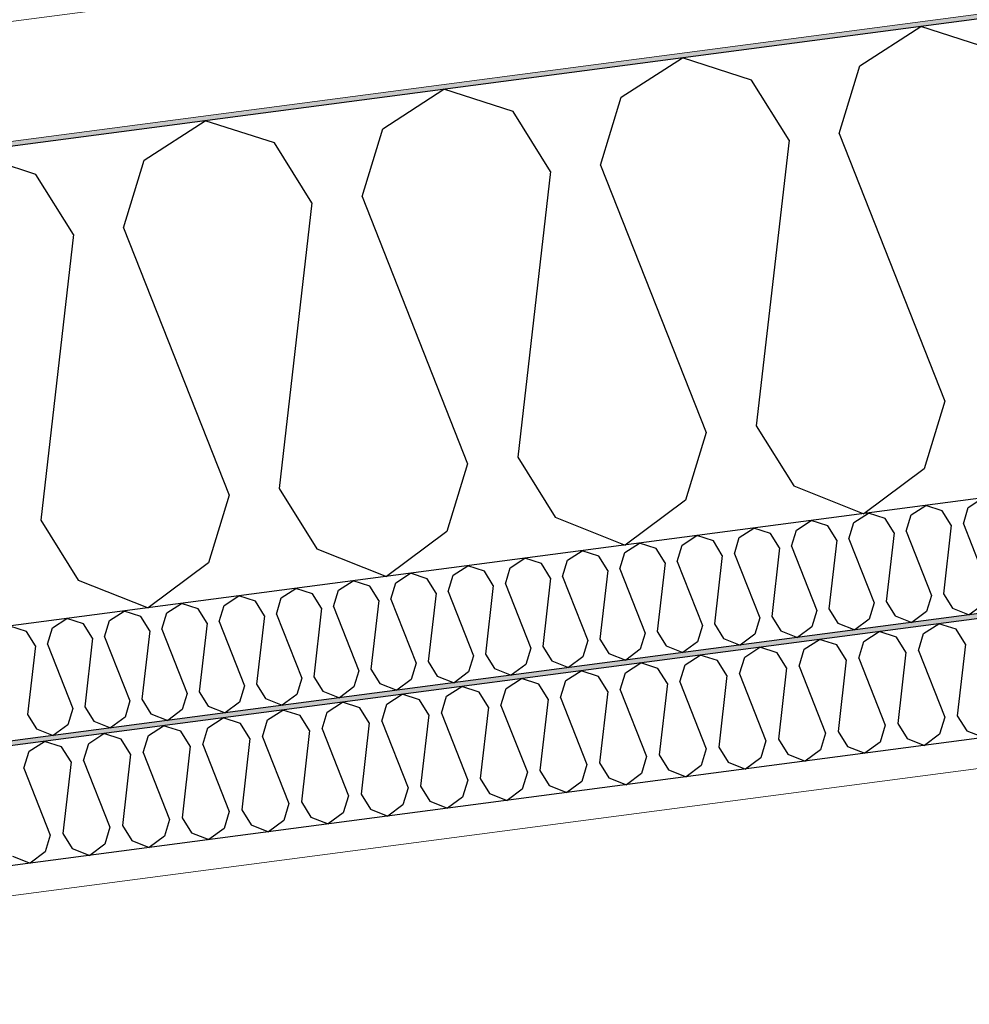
# Model space of a CAD drawing. Header units: millimetres. Extents: x -82116 to -59247, y -2070 to 13065.
# Tile 38 of 73: x -68272 to -67873, y 8370 to 8784. Entities that reach past the tile are written whole.
import ezdxf

# ---------------------------------------------------------------- set-up
doc = ezdxf.new("R2010")
doc.units = ezdxf.units.MM
doc.header["$LTSCALE"] = 0.5
doc.header["$MEASUREMENT"] = 0
doc.linetypes.add('PLINE', pattern=[0])
doc.layers.add('236- Innvendig kledning og overflate(Nye konstruksjoner)', color=7, linetype='Continuous', lineweight=0)
doc.layers.add('262- Taktekking(Nye konstruksjoner)', color=7, linetype='Continuous', lineweight=0)
for name, color, linetype in [('256- Faste himlinger og overflatebehandling (Skravur)(Nye konstruksjoner)', 7, 'Continuous'), ('256- Faste himlinger og overflatebehandling(Nye konstruksjoner)', 7, 'Continuous'), ('261- Primærkonstruksjon (tak) (Skravur)(Nye konstruksjoner)', 7, 'Continuous'), ('261- Primærkonstruksjon (tak)(Nye konstruksjoner)', 7, 'Continuous'), ('262- Taktekking (Skravur)(Nye konstruksjoner)', 7, 'Continuous'), ('832- Tekst bygning(Nye konstruksjoner)', 7, 'Continuous')]:
    doc.layers.add(name, color=color, linetype=linetype)
doc.dimstyles.new('GENERATED_STYLE__2', dxfattribs={"dimtxt": 0.18, "dimasz": 182.4, "dimexe": 0.18, "dimexo": 0.0625, "dimgap": 0, "dimtad": 0, "dimtih": 1, "dimtoh": 1, "dimdec": 4, "dimzin": 0, "dimdsep": 46, "dimcen": 0.09, "dimadec": 0, "dimazin": 0, "dimtfac": 1, "dimtdec": 4, "dimtmove": 0, "dimatfit": 3, "dimldrblk": 'ARROWHEAD_5', "dimfxl": 1, "dimtolj": 1, "dimtzin": 0, "dimarcsym": 0})

# ---------------------------------------------------------------- blocks, each defined once
blk = doc.blocks.new('*X21')
at = {"layer": '261- Primærkonstruksjon (tak) (Skravur)(Nye konstruksjoner)', "linetype": 'PLINE'}
for p, q in [((-67919.21, 8764.96), (-67893.53, 8781.53)), ((-67864.43, 8772.18), (-67893.53, 8781.53)), ((-68019.52, 8751.76), (-67993.83, 8768.33)), ((-67964.73, 8758.97), (-67993.83, 8768.33)), ((-67927.9, 8736.49), (-67919.21, 8764.96)), ((-67948.97, 8733.72), (-67964.73, 8758.97)), ((-68119.82, 8738.55), (-68094.14, 8755.12)), ((-68065.04, 8745.76), (-68094.14, 8755.12)), ((-68028.21, 8723.29), (-68019.52, 8751.76)), ((-68049.28, 8720.51), (-68065.04, 8745.76)), ((-68220.13, 8725.35), (-68194.45, 8741.92)), ((-68165.35, 8732.56), (-68194.45, 8741.92)), ((-68128.51, 8710.08), (-68119.82, 8738.55)), ((-67927.9, 8736.49), (-67883.51, 8624)), ((-68149.59, 8707.31), (-68165.35, 8732.56)), ((-67948.97, 8733.72), (-67962.74, 8613.57)), ((-68265.65, 8719.35), (-68294.75, 8728.71)), ((-68228.82, 8696.88), (-68220.13, 8725.35)), ((-68028.21, 8723.29), (-67983.81, 8610.8)), ((-68249.89, 8694.1), (-68265.65, 8719.35)), ((-68049.28, 8720.51), (-68063.05, 8600.37)), ((-68128.51, 8710.08), (-68084.12, 8597.59)), ((-68149.59, 8707.31), (-68163.35, 8587.16)), ((-68228.82, 8696.88), (-68184.43, 8584.39)), ((-68249.89, 8694.1), (-68263.66, 8573.96)), ((-67883.51, 8624), (-67892.19, 8595.53)), ((-67983.81, 8610.8), (-67992.5, 8582.33)), ((-67962.74, 8613.57), (-67946.98, 8588.32)), ((-68084.12, 8597.59), (-68092.81, 8569.12)), ((-68063.05, 8600.37), (-68047.29, 8575.12)), ((-67892.19, 8595.53), (-67917.57, 8576.64)), ((-68163.35, 8587.16), (-68147.59, 8561.91)), ((-67946.98, 8588.32), (-67917.57, 8576.64)), ((-68184.43, 8584.39), (-68193.11, 8555.92)), ((-67992.5, 8582.33), (-68017.88, 8563.43)), ((-68263.66, 8573.96), (-68247.9, 8548.7)), ((-68047.29, 8575.12), (-68017.88, 8563.43)), ((-68092.81, 8569.12), (-68118.19, 8550.23)), ((-68147.59, 8561.91), (-68118.19, 8550.23)), ((-68193.11, 8555.92), (-68218.49, 8537.02)), ((-68247.9, 8548.7), (-68218.49, 8537.02))]:
    blk.add_line(p, q, dxfattribs=at)
blk = doc.blocks.new('*X22')
at = {"layer": '256- Faste himlinger og overflatebehandling (Skravur)(Nye konstruksjoner)', "linetype": 'PLINE'}
for p, q in [((-67873.59, 8579.27), (-67867.42, 8583.24)), ((-67921.73, 8572.93), (-67915.57, 8576.9)), ((-67908.58, 8574.66), (-67915.57, 8576.9)), ((-67897.66, 8576.1), (-67891.49, 8580.07)), ((-67884.51, 8577.83), (-67891.49, 8580.07)), ((-67880.73, 8571.77), (-67884.51, 8577.83)), ((-67875.67, 8572.43), (-67873.59, 8579.27)), ((-67945.81, 8569.76), (-67939.64, 8573.74)), ((-67932.66, 8571.49), (-67939.64, 8573.74)), ((-67923.82, 8566.09), (-67921.73, 8572.93)), ((-67904.8, 8568.6), (-67908.58, 8574.66)), ((-67899.74, 8569.26), (-67897.66, 8576.1)), ((-67969.88, 8566.59), (-67963.71, 8570.57)), ((-67956.73, 8568.32), (-67963.71, 8570.57)), ((-67947.89, 8562.93), (-67945.81, 8569.76)), ((-67928.88, 8565.43), (-67932.66, 8571.49)), ((-67904.8, 8568.6), (-67908.11, 8539.76)), ((-67899.74, 8569.26), (-67889.09, 8542.27)), ((-67880.73, 8571.77), (-67884.03, 8542.93)), ((-67875.67, 8572.43), (-67865.02, 8545.44)), ((-67993.95, 8563.42), (-67987.79, 8567.4)), ((-67980.8, 8565.15), (-67987.79, 8567.4)), ((-67977.02, 8559.09), (-67980.8, 8565.15)), ((-67971.96, 8559.76), (-67969.88, 8566.59)), ((-67952.95, 8562.26), (-67956.73, 8568.32)), ((-67928.88, 8565.43), (-67932.18, 8536.59)), ((-67923.82, 8566.09), (-67913.16, 8539.1)), ((-68042.1, 8557.08), (-68035.94, 8561.06)), ((-68028.95, 8558.81), (-68035.94, 8561.06)), ((-68020.11, 8553.42), (-68018.03, 8560.25)), ((-68018.03, 8560.25), (-68011.86, 8564.23)), ((-68004.88, 8561.98), (-68011.86, 8564.23)), ((-68001.1, 8555.92), (-68004.88, 8561.98)), ((-67996.04, 8556.59), (-67993.95, 8563.42)), ((-67952.95, 8562.26), (-67956.25, 8533.42)), ((-67947.89, 8562.93), (-67937.24, 8535.93)), ((-68066.17, 8553.91), (-68060.01, 8557.89)), ((-68053.03, 8555.64), (-68060.01, 8557.89)), ((-68044.19, 8550.25), (-68042.1, 8557.08)), ((-68025.17, 8552.75), (-68028.95, 8558.81)), ((-67996.04, 8556.59), (-67985.38, 8529.59)), ((-67977.02, 8559.09), (-67980.33, 8530.26)), ((-67971.96, 8559.76), (-67961.31, 8532.76)), ((-68090.25, 8550.74), (-68084.08, 8554.72)), ((-68077.1, 8552.47), (-68084.08, 8554.72)), ((-68073.32, 8546.41), (-68077.1, 8552.47)), ((-68068.26, 8547.08), (-68066.17, 8553.91)), ((-68049.24, 8549.58), (-68053.03, 8555.64)), ((-68025.17, 8552.75), (-68028.47, 8523.92)), ((-68020.11, 8553.42), (-68009.46, 8526.42)), ((-68001.1, 8555.92), (-68004.4, 8527.09)), ((-68138.39, 8544.4), (-68132.23, 8548.38)), ((-68125.25, 8546.13), (-68132.23, 8548.38)), ((-68114.32, 8547.57), (-68108.16, 8551.55)), ((-68101.17, 8549.3), (-68108.16, 8551.55)), ((-68097.39, 8543.24), (-68101.17, 8549.3)), ((-68092.33, 8543.91), (-68090.25, 8550.74)), ((-68049.24, 8549.58), (-68052.55, 8520.75)), ((-68044.19, 8550.25), (-68033.53, 8523.25)), ((-68162.47, 8541.23), (-68156.3, 8545.21)), ((-68149.32, 8542.97), (-68156.3, 8545.21)), ((-68140.48, 8537.57), (-68138.39, 8544.4)), ((-68121.46, 8540.07), (-68125.25, 8546.13)), ((-68116.41, 8540.74), (-68114.32, 8547.57)), ((-68092.33, 8543.91), (-68081.68, 8516.91)), ((-68073.32, 8546.41), (-68076.62, 8517.58)), ((-68068.26, 8547.08), (-68057.6, 8520.08)), ((-68186.54, 8538.07), (-68180.38, 8542.04)), ((-68173.39, 8539.8), (-68180.38, 8542.04)), ((-68169.61, 8533.74), (-68173.39, 8539.8)), ((-68164.55, 8534.4), (-68162.47, 8541.23)), ((-68145.54, 8536.91), (-68149.32, 8542.97)), ((-68121.46, 8540.07), (-68124.77, 8511.24)), ((-68116.41, 8540.74), (-68105.75, 8513.74)), ((-68097.39, 8543.24), (-68100.69, 8514.41)), ((-67908.11, 8539.76), (-67904.32, 8533.7)), ((-67889.09, 8542.27), (-67891.17, 8535.43)), ((-67884.03, 8542.93), (-67880.25, 8536.87)), ((-68234.69, 8531.73), (-68228.52, 8535.7)), ((-68221.54, 8533.46), (-68228.52, 8535.7)), ((-68210.61, 8534.9), (-68204.45, 8538.87)), ((-68197.47, 8536.63), (-68204.45, 8538.87)), ((-68193.68, 8530.57), (-68197.47, 8536.63)), ((-68188.63, 8531.23), (-68186.54, 8538.07)), ((-68145.54, 8536.91), (-68148.84, 8508.07)), ((-68140.48, 8537.57), (-68129.82, 8510.57)), ((-67937.24, 8535.93), (-67939.32, 8529.1)), ((-67932.18, 8536.59), (-67928.4, 8530.53)), ((-67913.16, 8539.1), (-67915.25, 8532.26)), ((-67891.17, 8535.43), (-67897.27, 8530.9)), ((-67880.25, 8536.87), (-67873.19, 8534.07)), ((-67867.1, 8538.6), (-67873.19, 8534.07)), ((-68258.76, 8528.56), (-68252.6, 8532.53)), ((-68245.61, 8530.29), (-68252.6, 8532.53)), ((-68236.77, 8524.89), (-68234.69, 8531.73)), ((-68217.76, 8527.4), (-68221.54, 8533.46)), ((-68212.7, 8528.06), (-68210.61, 8534.9)), ((-68188.63, 8531.23), (-68177.97, 8504.24)), ((-68169.61, 8533.74), (-68172.91, 8504.9)), ((-68164.55, 8534.4), (-68153.9, 8507.4)), ((-67961.31, 8532.76), (-67963.4, 8525.93)), ((-67956.25, 8533.42), (-67952.47, 8527.36)), ((-67915.25, 8532.26), (-67921.34, 8527.73)), ((-67904.32, 8533.7), (-67897.27, 8530.9)), ((-68269.69, 8527.12), (-68276.67, 8529.36)), ((-68265.9, 8521.06), (-68269.69, 8527.12)), ((-68260.85, 8521.72), (-68258.76, 8528.56)), ((-68241.83, 8524.23), (-68245.61, 8530.29)), ((-68217.76, 8527.4), (-68221.06, 8498.56)), ((-68212.7, 8528.06), (-68202.05, 8501.07)), ((-68193.68, 8530.57), (-68196.99, 8501.73)), ((-68004.4, 8527.09), (-68000.62, 8521.03)), ((-67985.38, 8529.59), (-67987.47, 8522.76)), ((-67980.33, 8530.26), (-67976.54, 8524.2)), ((-67952.47, 8527.36), (-67945.41, 8524.56)), ((-67939.32, 8529.1), (-67945.41, 8524.56)), ((-67928.4, 8530.53), (-67921.34, 8527.73)), ((-68241.83, 8524.23), (-68245.13, 8495.39)), ((-68236.77, 8524.89), (-68226.12, 8497.9)), ((-68033.53, 8523.25), (-68035.62, 8516.42)), ((-68028.47, 8523.92), (-68024.69, 8517.86)), ((-68009.46, 8526.42), (-68011.54, 8519.59)), ((-67976.54, 8524.2), (-67969.49, 8521.39)), ((-67963.4, 8525.93), (-67969.49, 8521.39)), ((-68265.9, 8521.06), (-68269.21, 8492.22)), ((-68260.85, 8521.72), (-68250.19, 8494.73)), ((-68057.6, 8520.08), (-68059.69, 8513.25)), ((-68052.55, 8520.75), (-68048.76, 8514.69)), ((-68011.54, 8519.59), (-68017.63, 8515.05)), ((-68000.62, 8521.03), (-67993.56, 8518.22)), ((-67987.47, 8522.76), (-67993.56, 8518.22)), ((-68081.68, 8516.91), (-68083.76, 8510.08)), ((-68076.62, 8517.58), (-68072.84, 8511.52)), ((-68048.76, 8514.69), (-68041.71, 8511.88)), ((-68035.62, 8516.42), (-68041.71, 8511.88)), ((-68024.69, 8517.86), (-68017.63, 8515.05)), ((-68129.82, 8510.57), (-68131.91, 8503.74)), ((-68124.77, 8511.24), (-68120.98, 8505.18)), ((-68105.75, 8513.74), (-68107.84, 8506.91)), ((-68100.69, 8514.41), (-68096.91, 8508.35)), ((-68072.84, 8511.52), (-68065.78, 8508.71)), ((-68059.69, 8513.25), (-68065.78, 8508.71)), ((-68153.9, 8507.4), (-68155.98, 8500.57)), ((-68148.84, 8508.07), (-68145.06, 8502.01)), ((-68107.84, 8506.91), (-68113.93, 8502.38)), ((-68096.91, 8508.35), (-68089.85, 8505.55)), ((-68083.76, 8510.08), (-68089.85, 8505.55)), ((-68177.97, 8504.24), (-68180.06, 8497.4)), ((-68172.91, 8504.9), (-68169.13, 8498.84)), ((-68131.91, 8503.74), (-68138, 8499.21)), ((-68120.98, 8505.18), (-68113.93, 8502.38)), ((-68221.06, 8498.56), (-68217.28, 8492.5)), ((-68202.05, 8501.07), (-68204.13, 8494.23)), ((-68196.99, 8501.73), (-68193.21, 8495.67)), ((-68169.13, 8498.84), (-68162.07, 8496.04)), ((-68155.98, 8500.57), (-68162.07, 8496.04)), ((-68145.06, 8502.01), (-68138, 8499.21)), ((-68250.19, 8494.73), (-68252.28, 8487.89)), ((-68245.13, 8495.39), (-68241.35, 8489.33)), ((-68226.12, 8497.9), (-68228.2, 8491.06)), ((-68204.13, 8494.23), (-68210.22, 8489.7)), ((-68193.21, 8495.67), (-68186.15, 8492.87)), ((-68180.06, 8497.4), (-68186.15, 8492.87)), ((-68269.21, 8492.22), (-68265.43, 8486.16)), ((-68228.2, 8491.06), (-68234.3, 8486.53)), ((-68217.28, 8492.5), (-68210.22, 8489.7)), ((-68265.43, 8486.16), (-68258.37, 8483.36)), ((-68252.28, 8487.89), (-68258.37, 8483.36)), ((-68241.35, 8489.33), (-68234.3, 8486.53))]:
    blk.add_line(p, q, dxfattribs=at)
blk = doc.blocks.new('*X24')
at = {"layer": '256- Faste himlinger og overflatebehandling (Skravur)(Nye konstruksjoner)', "linetype": 'PLINE'}
for p, q in [((-67917.47, 8522.93), (-67911.05, 8527.07)), ((-67903.77, 8524.73), (-67911.05, 8527.07)), ((-67892.39, 8526.23), (-67885.97, 8530.37)), ((-67878.7, 8528.03), (-67885.97, 8530.37)), ((-67874.76, 8521.72), (-67878.7, 8528.03)), ((-67942.55, 8519.62), (-67936.12, 8523.77)), ((-67928.85, 8521.43), (-67936.12, 8523.77)), ((-67919.64, 8515.81), (-67917.47, 8522.93)), ((-67899.83, 8518.42), (-67903.77, 8524.73)), ((-67894.56, 8519.11), (-67892.39, 8526.23)), ((-67967.62, 8516.32), (-67961.2, 8520.47)), ((-67953.93, 8518.13), (-67961.2, 8520.47)), ((-67944.72, 8512.51), (-67942.55, 8519.62)), ((-67924.91, 8515.11), (-67928.85, 8521.43)), ((-67894.56, 8519.11), (-67883.47, 8490.99)), ((-67874.76, 8521.72), (-67878.2, 8491.68)), ((-67992.7, 8513.02), (-67986.28, 8517.16)), ((-67979, 8514.82), (-67986.28, 8517.16)), ((-67975.06, 8508.51), (-67979, 8514.82)), ((-67969.79, 8509.21), (-67967.62, 8516.32)), ((-67949.99, 8511.81), (-67953.93, 8518.13)), ((-67924.91, 8515.11), (-67928.35, 8485.08)), ((-67919.64, 8515.81), (-67908.54, 8487.69)), ((-67899.83, 8518.42), (-67903.27, 8488.38)), ((-68042.85, 8506.42), (-68036.43, 8510.56)), ((-68029.16, 8508.22), (-68036.43, 8510.56)), ((-68017.78, 8509.72), (-68011.35, 8513.86)), ((-68004.08, 8511.52), (-68011.35, 8513.86)), ((-68000.14, 8505.21), (-68004.08, 8511.52)), ((-67994.87, 8505.9), (-67992.7, 8513.02)), ((-67949.99, 8511.81), (-67953.43, 8481.78)), ((-67944.72, 8512.51), (-67933.62, 8484.38)), ((-68067.93, 8503.12), (-68061.51, 8507.26)), ((-68054.23, 8504.92), (-68061.51, 8507.26)), ((-68045.02, 8499.3), (-68042.85, 8506.42)), ((-68025.22, 8501.91), (-68029.16, 8508.22)), ((-68019.95, 8502.6), (-68017.78, 8509.72)), ((-67975.06, 8508.51), (-67978.5, 8478.48)), ((-67969.79, 8509.21), (-67958.7, 8481.08)), ((-68093.01, 8499.82), (-68086.58, 8503.96)), ((-68079.31, 8501.62), (-68086.58, 8503.96)), ((-68070.1, 8496), (-68067.93, 8503.12)), ((-68050.29, 8498.61), (-68054.23, 8504.92)), ((-68019.95, 8502.6), (-68008.85, 8474.48)), ((-68000.14, 8505.21), (-68003.58, 8475.17)), ((-67994.87, 8505.9), (-67983.77, 8477.78)), ((-68118.08, 8496.51), (-68111.66, 8500.66)), ((-68104.39, 8498.32), (-68111.66, 8500.66)), ((-68100.45, 8492), (-68104.39, 8498.32)), ((-68095.18, 8492.7), (-68093.01, 8499.82)), ((-68075.37, 8495.31), (-68079.31, 8501.62)), ((-68050.29, 8498.61), (-68053.73, 8468.57)), ((-68045.02, 8499.3), (-68033.93, 8471.18)), ((-68025.22, 8501.91), (-68028.66, 8471.87)), ((-68168.24, 8489.91), (-68161.81, 8494.05)), ((-68154.54, 8491.71), (-68161.81, 8494.05)), ((-68143.16, 8493.21), (-68136.74, 8497.36)), ((-68129.46, 8495.02), (-68136.74, 8497.36)), ((-68125.52, 8488.7), (-68129.46, 8495.02)), ((-68120.25, 8489.4), (-68118.08, 8496.51)), ((-68075.37, 8495.31), (-68078.81, 8465.27)), ((-68070.1, 8496), (-68059, 8467.88)), ((-68193.31, 8486.61), (-68186.89, 8490.75)), ((-68179.62, 8488.41), (-68186.89, 8490.75)), ((-68170.41, 8482.79), (-68168.24, 8489.91)), ((-68150.6, 8485.4), (-68154.54, 8491.71)), ((-68145.33, 8486.1), (-68143.16, 8493.21)), ((-68100.45, 8492), (-68103.89, 8461.97)), ((-68095.18, 8492.7), (-68084.08, 8464.58)), ((-67883.47, 8490.99), (-67885.64, 8483.87)), ((-67878.2, 8491.68), (-67874.26, 8485.37)), ((-68218.39, 8483.31), (-68211.97, 8487.45)), ((-68204.69, 8485.11), (-68211.97, 8487.45)), ((-68195.48, 8479.49), (-68193.31, 8486.61)), ((-68175.68, 8482.1), (-68179.62, 8488.41)), ((-68145.33, 8486.1), (-68134.23, 8457.97)), ((-68125.52, 8488.7), (-68128.96, 8458.67)), ((-68120.25, 8489.4), (-68109.16, 8461.27)), ((-67908.54, 8487.69), (-67910.71, 8480.57)), ((-67903.27, 8488.38), (-67899.33, 8482.07)), ((-68243.46, 8480.01), (-68237.04, 8484.15)), ((-68229.77, 8481.81), (-68237.04, 8484.15)), ((-68225.83, 8475.5), (-68229.77, 8481.81)), ((-68220.56, 8476.19), (-68218.39, 8483.31)), ((-68200.75, 8478.8), (-68204.69, 8485.11)), ((-68175.68, 8482.1), (-68179.12, 8452.06)), ((-68170.41, 8482.79), (-68159.31, 8454.67)), ((-68150.6, 8485.4), (-68154.04, 8455.37)), ((-67953.43, 8481.78), (-67949.49, 8475.46)), ((-67933.62, 8484.38), (-67935.79, 8477.27)), ((-67928.35, 8485.08), (-67924.41, 8478.77)), ((-67899.33, 8482.07), (-67891.98, 8479.15)), ((-67885.64, 8483.87), (-67891.98, 8479.15)), ((-67874.26, 8485.37), (-67866.91, 8482.45)), ((-68268.54, 8476.71), (-68262.12, 8480.85)), ((-68254.85, 8478.51), (-68262.12, 8480.85)), ((-68250.91, 8472.2), (-68254.85, 8478.51)), ((-68245.64, 8472.89), (-68243.46, 8480.01)), ((-68200.75, 8478.8), (-68204.19, 8448.76)), ((-68195.48, 8479.49), (-68184.39, 8451.37)), ((-67983.77, 8477.78), (-67985.94, 8470.66)), ((-67978.5, 8478.48), (-67974.56, 8472.16)), ((-67958.7, 8481.08), (-67960.87, 8473.97)), ((-67935.79, 8477.27), (-67942.14, 8472.54)), ((-67924.41, 8478.77), (-67917.06, 8475.85)), ((-67910.71, 8480.57), (-67917.06, 8475.85)), ((-68270.71, 8469.59), (-68268.54, 8476.71)), ((-68225.83, 8475.5), (-68229.27, 8445.46)), ((-68220.56, 8476.19), (-68209.46, 8448.07)), ((-68008.85, 8474.48), (-68011.02, 8467.36)), ((-68003.58, 8475.17), (-67999.64, 8468.86)), ((-67960.87, 8473.97), (-67967.21, 8469.24)), ((-67949.49, 8475.46), (-67942.14, 8472.54)), ((-68270.71, 8469.59), (-68259.62, 8441.47)), ((-68250.91, 8472.2), (-68254.35, 8442.16)), ((-68245.64, 8472.89), (-68234.54, 8444.77)), ((-68033.93, 8471.18), (-68036.1, 8464.06)), ((-68028.66, 8471.87), (-68024.72, 8465.56)), ((-67985.94, 8470.66), (-67992.29, 8465.94)), ((-67974.56, 8472.16), (-67967.21, 8469.24)), ((-68078.81, 8465.27), (-68074.87, 8458.96)), ((-68059, 8467.88), (-68061.17, 8460.76)), ((-68053.73, 8468.57), (-68049.79, 8462.26)), ((-68024.72, 8465.56), (-68017.37, 8462.64)), ((-68011.02, 8467.36), (-68017.37, 8462.64)), ((-67999.64, 8468.86), (-67992.29, 8465.94)), ((-68109.16, 8461.27), (-68111.33, 8454.16)), ((-68103.89, 8461.97), (-68099.95, 8455.66)), ((-68084.08, 8464.58), (-68086.25, 8457.46)), ((-68061.17, 8460.76), (-68067.52, 8456.04)), ((-68049.79, 8462.26), (-68042.44, 8459.34)), ((-68036.1, 8464.06), (-68042.44, 8459.34)), ((-68134.23, 8457.97), (-68136.4, 8450.86)), ((-68128.96, 8458.67), (-68125.02, 8452.35)), ((-68086.25, 8457.46), (-68092.6, 8452.74)), ((-68074.87, 8458.96), (-68067.52, 8456.04)), ((-68159.31, 8454.67), (-68161.48, 8447.55)), ((-68154.04, 8455.37), (-68150.1, 8449.05)), ((-68111.33, 8454.16), (-68117.67, 8449.43)), ((-68099.95, 8455.66), (-68092.6, 8452.74)), ((-68204.19, 8448.76), (-68200.25, 8442.45)), ((-68184.39, 8451.37), (-68186.56, 8444.25)), ((-68179.12, 8452.06), (-68175.18, 8445.75)), ((-68150.1, 8449.05), (-68142.75, 8446.13)), ((-68136.4, 8450.86), (-68142.75, 8446.13)), ((-68125.02, 8452.35), (-68117.67, 8449.43)), ((-68234.54, 8444.77), (-68236.71, 8437.65)), ((-68229.27, 8445.46), (-68225.33, 8439.15)), ((-68209.46, 8448.07), (-68211.63, 8440.95)), ((-68186.56, 8444.25), (-68192.9, 8439.53)), ((-68175.18, 8445.75), (-68167.83, 8442.83)), ((-68161.48, 8447.55), (-68167.83, 8442.83)), ((-68259.62, 8441.47), (-68261.79, 8434.35)), ((-68254.35, 8442.16), (-68250.41, 8435.85)), ((-68211.63, 8440.95), (-68217.98, 8436.23)), ((-68200.25, 8442.45), (-68192.9, 8439.53)), ((-68236.71, 8437.65), (-68243.06, 8432.93)), ((-68225.33, 8439.15), (-68217.98, 8436.23)), ((-68275.48, 8432.55), (-68268.13, 8429.63)), ((-68261.79, 8434.35), (-68268.13, 8429.63)), ((-68250.41, 8435.85), (-68243.06, 8432.93))]:
    blk.add_line(p, q, dxfattribs=at)
blk = doc.blocks.new('ARROWHEAD_5')
at = {"linetype": 'Continuous'}
blk.add_hatch(color=256, dxfattribs=at).paths.add_polyline_path([(-1, 0.2679), (0, 0), (-1, -0.2679)])
blk.add_line((0, 0), (-1, 0), dxfattribs=at)

msp = doc.modelspace()

# ---------------------------------------------------------------- hatches: boundary and pattern name
at = {"layer": '256- Faste himlinger og overflatebehandling (Skravur)(Nye konstruksjoner)', "linetype": 'Continuous'}
msp.add_hatch(color=256, dxfattribs=at).paths.add_polyline_path([(-66855.66, 8668.03), (-68560.66, 8443.56), (-68560.66, 8441.55), (-66855.66, 8666.01)])
h = msp.add_hatch(dxfattribs=at)
h.set_pattern_fill('Gips', color=256, style=0, pattern_type=2)
h.set_pattern_definition([(7.5, (0, 0), (-11.3039, 85.86164), [0, -50]), (7.5, (19.13, 46.19), (-11.3039, 85.86164), [0, -50])])
h.paths.add_polyline_path([(-68560.66, 8378.51), (-66855.66, 8602.97), (-66855.66, 8615.58), (-68560.66, 8391.11)])
at = {"layer": '262- Taktekking (Skravur)(Nye konstruksjoner)', "linetype": 'Continuous'}
h = msp.add_hatch(dxfattribs=at)
h.set_pattern_fill('Prikker_tett', color=256, style=0, pattern_type=2)
h.set_pattern_definition([(0, (0, 0), (0, 43.30127), [0, -25]), (0, (12.5, 21.65), (0, 43.30127), [0, -25])])
h.paths.add_polyline_path([(-66593.16, 8954.75), (-69103.16, 8624.3), (-69103.16, 8622.28), (-66593.16, 8952.73)])

# ---------------------------------------------------------------- linework, layer by layer
at = {"layer": '236- Innvendig kledning og overflate(Nye konstruksjoner)', "linetype": 'PLINE'}
msp.add_line((-66793.16, 8611.2), (-68623.16, 8370.28), dxfattribs=at)
at = {"layer": '256- Faste himlinger og overflatebehandling(Nye konstruksjoner)', "linetype": 'PLINE'}
for p, q in [((-66793.16, 8676.26), (-68623.16, 8435.33)), ((-66793.16, 8674.24), (-68623.16, 8433.32)), ((-66793.16, 8623.81), (-68623.16, 8382.89))]:
    msp.add_line(p, q, dxfattribs=at)
at = {"layer": '261- Primærkonstruksjon (tak)(Nye konstruksjoner)', "linetype": 'PLINE'}
msp.add_line((-66593.16, 8952.73), (-68823.16, 8659.14), dxfattribs=at)
at = {"layer": '261- Primærkonstruksjon (tak)(Nye konstruksjoner)', "linetype": 'PLINE', "flags": 128}
msp.add_lwpolyline([(-66593.16, 8751), (-66793.16, 8724.67), (-66795.16, 8724.41), (-66843.16, 8718.09), (-66855.66, 8716.44), (-68560.66, 8491.98), (-68573.16, 8490.33), (-68621.16, 8484.01), (-68623.16, 8483.75), (-68823.16, 8457.42)], dxfattribs=at)
at = {"layer": '262- Taktekking(Nye konstruksjoner)', "linetype": 'PLINE'}
for p, q in [((-66593.16, 9005.18), (-69103.16, 8674.73)), ((-66593.16, 8954.75), (-69103.16, 8624.3))]:
    msp.add_line(p, q, dxfattribs=at)

# ---------------------------------------------------------------- block references
at = {"layer": '256- Faste himlinger og overflatebehandling(Nye konstruksjoner)'}
for name in ['*X22', '*X24']:
    msp.add_blockref(name, (0, 0), dxfattribs=at)
at = {"layer": '261- Primærkonstruksjon (tak)(Nye konstruksjoner)'}
msp.add_blockref('*X21', (0, 0), dxfattribs=at)

# ---------------------------------------------------------------- leaders
at = {"layer": '832- Tekst bygning(Nye konstruksjoner)', "linetype": 'PLINE', "annotation_type": 0, "has_hookline": 1, "hookline_direction": 1, "text_width": 462.1}
msp.add_leader([(-67729.58, 8737.74), (-68200.89, 9329.88), (-68436.54, 9284.45)], dimstyle='GENERATED_STYLE__2', dxfattribs=at)

doc.saveas('drawing.dxf')
